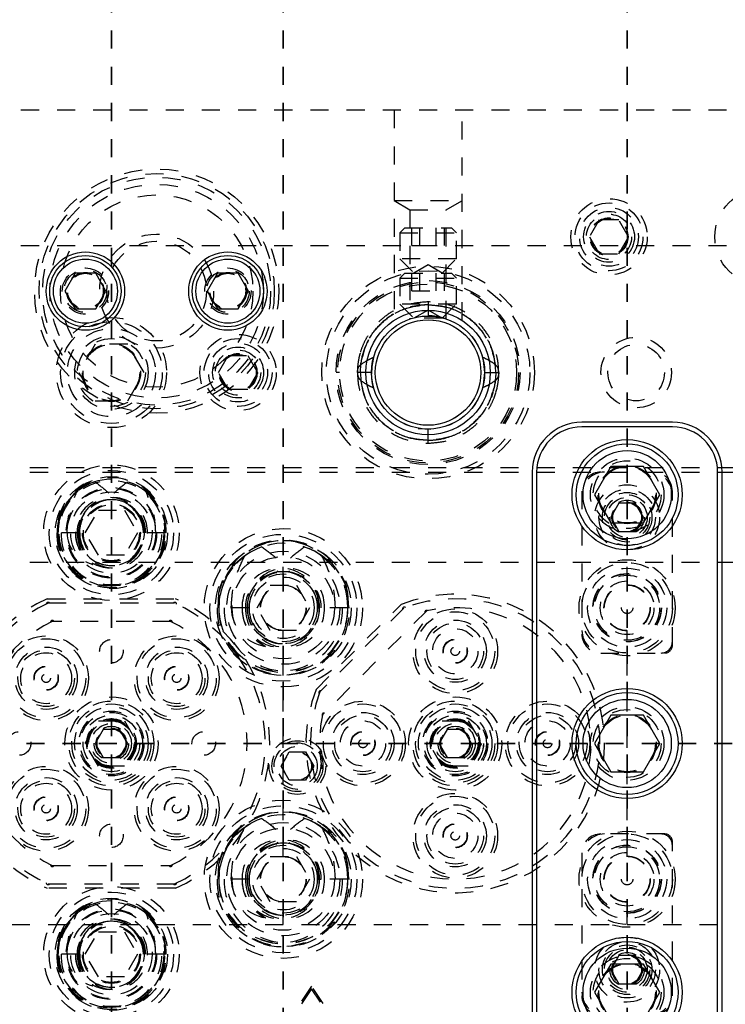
# Model space of a CAD drawing. Header units: inches. Extents: x 220 to 877, y 4 to 174.
# Tile 136 of 256: x 252.32 to 256.22, y 97.47 to 102.91. Entities that reach past the tile are written whole.
import ezdxf

# ---------------------------------------------------------------- set-up
doc = ezdxf.new("R2010")
doc.units = ezdxf.units.IN
doc.header["$LTSCALE"] = 0.5
doc.header["$MEASUREMENT"] = 0
doc.linetypes.add('HIDDEN', pattern=[0.225, 0.15, -0.075])
doc.linetypes.add('PHANTOM', pattern=[0.25, 0.125, -0.025, 0.025, -0.025, 0.025, -0.025])
doc.layers.add('SID-M-H', color=4, linetype='HIDDEN')
doc.layers.add('SID-M-S', color=105, linetype='Continuous')

msp = doc.modelspace()

# ---------------------------------------------------------------- linework, layer by layer
at = {"color": 7, "linetype": 'PHANTOM', "lineweight": 35}
for p, q in [((252.83178, 109.44857), (252.83178, 88.36857)), ((253.78178, 109.44857), (253.78178, 88.36857)), ((255.68178, 109.44857), (255.68178, 88.36857)), ((269.66234, 98.90857), (220.26322, 98.90857))]:
    msp.add_line(p, q, dxfattribs=at)
at = {"layer": 'SID-M-H'}
for p, q in [((257.83178, 102.40857), (243.58178, 102.40857)), ((254.39428, 102.40857), (254.39428, 101.24668)), ((254.76928, 101.24668), (254.76928, 102.40857)), ((254.39428, 101.90857), (254.76928, 101.90857)), ((254.39428, 101.90857), (254.48128, 101.85834)), ((254.68228, 101.85834), (254.76928, 101.90857)), ((254.48128, 101.85834), (254.68228, 101.85834)), ((254.48128, 101.85834), (254.48128, 101.25477)), ((254.68228, 101.25485), (254.68228, 101.85834)), ((254.45328, 101.75857), (254.42553, 101.73082)), ((254.45328, 101.75857), (254.71028, 101.75857)), ((254.4916, 101.66015), (254.4916, 101.75857)), ((254.53669, 101.66015), (254.53669, 101.75857)), ((254.62687, 101.66015), (254.62687, 101.75857)), ((254.67197, 101.66015), (254.67197, 101.75857)), ((254.73803, 101.73082), (254.71028, 101.75857)), ((255.52766, 101.80232), (255.47353, 101.70857)), ((255.63591, 101.80232), (255.52766, 101.80232)), ((255.69004, 101.70857), (255.63591, 101.80232)), ((254.42553, 101.73082), (254.73803, 101.73082)), ((254.42553, 101.73082), (254.42553, 101.58682)), ((254.73803, 101.58682), (254.73803, 101.73082)), ((255.47353, 101.70857), (255.52766, 101.61482)), ((255.63591, 101.61482), (255.69004, 101.70857)), ((257.83178, 101.65857), (243.58178, 101.65857)), ((254.4916, 101.66015), (254.67197, 101.66015)), ((255.52766, 101.61482), (255.63591, 101.61482)), ((254.73803, 101.58682), (254.42553, 101.58682)), ((254.42553, 101.58682), (254.50378, 101.50857)), ((254.58178, 101.55361), (254.50378, 101.50857)), ((254.65978, 101.50857), (254.58178, 101.55361)), ((254.65978, 101.50857), (254.73803, 101.58682)), ((254.45328, 101.50857), (254.42553, 101.48082)), ((254.45328, 101.50857), (254.71028, 101.50857)), ((254.4916, 101.41015), (254.4916, 101.50857)), ((254.53669, 101.41015), (254.53669, 101.50857)), ((254.62687, 101.41015), (254.62687, 101.50857)), ((254.67197, 101.41015), (254.67197, 101.50857)), ((254.73803, 101.48082), (254.71028, 101.50857)), ((254.42553, 101.48082), (254.73803, 101.48082)), ((254.42553, 101.48082), (254.42553, 101.33682)), ((254.73803, 101.33682), (254.73803, 101.48082)), ((254.4916, 101.41015), (254.67197, 101.41015)), ((254.73803, 101.33682), (254.42553, 101.33682)), ((254.42553, 101.33682), (254.50378, 101.25857)), ((254.58178, 101.34922), (254.58178, 101.27122)), ((254.65978, 101.25857), (254.73803, 101.33682)), ((254.58178, 101.30361), (254.50378, 101.25857)), ((254.65978, 101.25857), (254.58178, 101.30361)), ((254.65978, 101.25857), (254.50378, 101.25857)), ((252.74172, 101.11457), (252.65165, 100.95857)), ((252.92185, 101.11457), (252.74172, 101.11457)), ((253.01192, 100.95857), (252.92185, 101.11457)), ((254.33143, 101.14586), (254.33143, 101.14586)), ((253.42353, 100.95857), (253.47766, 101.05232)), ((253.47766, 101.05232), (253.58591, 101.05232)), ((253.58591, 101.05232), (253.64004, 100.95857)), ((254.28252, 101.05197), (254.27012, 100.99247)), ((254.88795, 101.02597), (254.87839, 101.0601)), ((254.27012, 100.99247), (254.26839, 100.95023)), ((254.89528, 100.95857), (254.88795, 101.02597)), ((252.65165, 100.95857), (252.74172, 100.80257)), ((252.92185, 100.80257), (253.01192, 100.95857)), ((253.47766, 100.86482), (253.42353, 100.95857)), ((253.64004, 100.95857), (253.58591, 100.86482)), ((254.09258, 100.95857), (254.07358, 100.95857)), ((254.26924, 100.95857), (254.20682, 100.95857)), ((254.88795, 100.89118), (254.89528, 100.95857)), ((254.89433, 100.95858), (254.95674, 100.95858)), ((255.08998, 100.95857), (255.08998, 100.95857)), ((255.14428, 100.95857), (255.14428, 100.95857)), ((254.87977, 100.86117), (254.88795, 100.89118)), ((253.58591, 100.86482), (253.47766, 100.86482)), ((252.74172, 100.80257), (252.92185, 100.80257)), ((254.52739, 100.64983), (254.53106, 100.6492)), ((254.53106, 100.6492), (254.59637, 100.64541)), ((254.58178, 100.56792), (254.58178, 100.64592)), ((243.58178, 100.43357), (257.83178, 100.43357)), ((243.58178, 100.40857), (257.83178, 100.40857)), ((253.03089, 100.29167), (253.014, 100.30597)), ((255.43178, 100.30357), (255.43178, 99.51357)), ((255.93178, 99.45107), (255.93178, 100.30357)), ((255.63668, 100.2367), (255.59157, 100.15857)), ((255.72689, 100.2367), (255.63668, 100.2367)), ((255.77199, 100.15857), (255.72689, 100.2367)), ((252.68745, 100.07357), (252.75961, 100.19857)), ((252.75961, 100.19857), (252.90395, 100.19857)), ((252.90395, 100.19857), (252.97612, 100.07357)), ((252.98495, 100.17228), (252.99066, 100.15004)), ((255.59157, 100.15857), (255.63668, 100.08045)), ((255.72689, 100.08045), (255.77199, 100.15857)), ((252.65651, 100.07357), (252.52953, 100.07357)), ((252.75961, 99.94857), (252.68745, 100.07357)), ((252.97612, 100.07357), (252.90395, 99.94857)), ((253.13404, 100.07357), (253.00705, 100.07357)), ((255.63668, 100.08045), (255.72689, 100.08045)), ((258.88178, 99.90857), (244.28178, 99.90857)), ((252.90395, 99.94857), (252.75961, 99.94857)), ((253.78178, 99.78457), (253.78178, 99.90857)), ((254.02361, 99.92018), (253.98053, 99.95423)), ((254.03983, 99.90418), (254.02361, 99.92018)), ((255.68178, 99.78457), (255.68178, 99.90857)), ((253.42446, 99.73992), (253.41983, 99.65857)), ((253.63745, 99.65857), (253.70961, 99.78357)), ((253.70961, 99.78357), (253.85395, 99.78357)), ((253.85395, 99.78357), (253.92612, 99.65857)), ((254.14374, 99.65857), (254.13911, 99.73992)), ((252.47735, 99.70857), (253.18622, 99.70857)), ((253.18089, 99.68357), (252.48268, 99.68357)), ((253.59281, 99.65857), (253.41576, 99.65857)), ((253.70961, 99.53357), (253.63745, 99.65857)), ((253.92612, 99.65857), (253.85395, 99.53357)), ((253.96276, 99.20728), (254.43308, 99.6776)), ((253.97076, 99.65857), (253.98053, 99.65857)), ((254.13803, 99.65857), (253.98053, 99.65857)), ((254.447, 99.65617), (253.98419, 99.19335)), ((254.57406, 99.6418), (253.99856, 99.0663)), ((254.14781, 99.65857), (254.13803, 99.65857)), ((253.1587, 99.58357), (252.50487, 99.58357)), ((253.85395, 99.53357), (253.70961, 99.53357)), ((253.78178, 98.28457), (253.78178, 99.53257)), ((255.68178, 98.28457), (255.68178, 99.53257)), ((255.53678, 99.40857), (255.88928, 99.40857)), ((252.68745, 98.90857), (252.75961, 99.03357)), ((252.75961, 99.03357), (252.90395, 99.03357)), ((252.90395, 99.03357), (252.97612, 98.90857)), ((254.58745, 98.90857), (254.65961, 99.03357)), ((254.65961, 99.03357), (254.80395, 99.03357)), ((254.80395, 99.03357), (254.87612, 98.90857)), ((252.78668, 98.9867), (252.74157, 98.90857)), ((252.87689, 98.9867), (252.78668, 98.9867)), ((252.92199, 98.90857), (252.87689, 98.9867)), ((254.68668, 98.9867), (254.64157, 98.90857)), ((254.77689, 98.9867), (254.68668, 98.9867)), ((254.82199, 98.90857), (254.77689, 98.9867)), ((252.75961, 98.78357), (252.68745, 98.90857)), ((252.74157, 98.90857), (252.78668, 98.83045)), ((252.87689, 98.83045), (252.92199, 98.90857)), ((252.97612, 98.90857), (252.90395, 98.78357)), ((254.65961, 98.78357), (254.58745, 98.90857)), ((254.64157, 98.90857), (254.68668, 98.83045)), ((254.77689, 98.83045), (254.82199, 98.90857)), ((254.87612, 98.90857), (254.80395, 98.78357)), ((252.78668, 98.83045), (252.87689, 98.83045)), ((253.7696, 98.78357), (253.81469, 98.86167)), ((253.81469, 98.86167), (253.90487, 98.86167)), ((253.90487, 98.86167), (253.94997, 98.78357)), ((254.68668, 98.83045), (254.77689, 98.83045)), ((252.90395, 98.78357), (252.75961, 98.78357)), ((253.81469, 98.70547), (253.7696, 98.78357)), ((253.94997, 98.78357), (253.90487, 98.70547)), ((254.80395, 98.78357), (254.65961, 98.78357)), ((253.90487, 98.70547), (253.81469, 98.70547)), ((254.02361, 98.42018), (253.98053, 98.45423)), ((254.03983, 98.40418), (254.02361, 98.42018)), ((255.88928, 98.40857), (255.53678, 98.40857)), ((255.93178, 97.51357), (255.93178, 98.36607)), ((253.63745, 98.15857), (253.70961, 98.28357)), ((253.70961, 98.28357), (253.85395, 98.28357)), ((253.85395, 98.28357), (253.92612, 98.15857)), ((255.43178, 98.30357), (255.43178, 97.51357)), ((252.50487, 98.23357), (253.1587, 98.23357)), ((253.42446, 98.23992), (253.41983, 98.15857)), ((254.14374, 98.15857), (254.13911, 98.23992)), ((253.18622, 98.10857), (252.47735, 98.10857)), ((252.48268, 98.13357), (253.18089, 98.13357)), ((253.59281, 98.15857), (253.41576, 98.15857)), ((253.70961, 98.03357), (253.63745, 98.15857)), ((253.92612, 98.15857), (253.85395, 98.03357)), ((253.97076, 98.15857), (253.99167, 98.15857)), ((254.13803, 98.15857), (253.99167, 98.15857)), ((254.14781, 98.15857), (254.13803, 98.15857)), ((253.85395, 98.03357), (253.70961, 98.03357)), ((253.78178, 97.90857), (253.78178, 98.03257)), ((255.68178, 97.90857), (255.68178, 98.03257)), ((253.03089, 97.96167), (253.014, 97.97597)), ((244.28178, 97.90857), (258.88178, 97.90857)), ((252.68745, 97.74357), (252.75961, 97.86857)), ((252.75961, 97.86857), (252.90395, 97.86857)), ((252.90395, 97.86857), (252.97612, 97.74357)), ((252.98495, 97.84228), (252.99066, 97.82004)), ((252.65651, 97.74357), (252.52953, 97.74357)), ((252.75961, 97.61857), (252.68745, 97.74357)), ((252.97612, 97.74357), (252.90395, 97.61857)), ((253.13404, 97.74357), (253.00705, 97.74357)), ((255.63668, 97.7367), (255.59157, 97.65857)), ((255.72689, 97.7367), (255.63668, 97.7367)), ((255.77199, 97.65857), (255.72689, 97.7367)), ((252.90395, 97.61857), (252.75961, 97.61857)), ((255.59157, 97.65857), (255.63668, 97.58045)), ((255.72689, 97.58045), (255.77199, 97.65857)), ((253.93778, 97.56696), (253.76284, 97.30454)), ((254.11273, 97.30454), (253.93778, 97.56696)), ((255.63668, 97.58045), (255.72689, 97.58045)), ((253.93778, 97.55254), (253.77778, 97.31254)), ((254.09778, 97.31254), (253.93778, 97.55254))]:
    msp.add_line(p, q, dxfattribs=at)
for centre, radius in [((253.08178, 101.40857), 0.675), ((253.08178, 101.40857), 0.65), ((253.08178, 101.40857), 0.62992), ((253.08178, 101.40857), 0.59055), ((256.43178, 101.70857), 0.26565), ((253.08178, 101.40857), 0.5315), ((255.58178, 101.70857), 0.211), ((255.58178, 101.70857), 0.1875), ((255.58178, 101.70857), 0.1625), ((255.58178, 101.70857), 0.1405), ((255.58178, 101.70857), 0.125), ((255.58178, 101.70857), 0.10497), ((255.58178, 101.70857), 0.1047), ((255.58178, 101.70857), 0.10418), ((255.58178, 101.70857), 0.1005), ((253.08178, 101.40857), 0.31496), ((253.08178, 101.40857), 0.27559), ((252.68808, 101.40857), 0.12795), ((253.47548, 101.40857), 0.12795), ((254.58178, 100.95857), 0.5875), ((252.68808, 101.40857), 0.11811), ((252.68808, 101.40857), 0.10289), ((252.68808, 101.40857), 0.10262), ((252.68808, 101.40857), 0.1021), ((252.68808, 101.40857), 0.09843), ((253.47548, 101.40857), 0.11811), ((253.47548, 101.40857), 0.10289), ((253.47548, 101.40857), 0.10262), ((253.47548, 101.40857), 0.1021), ((253.47548, 101.40857), 0.09843), ((254.58178, 100.95857), 0.5625), ((254.58178, 100.95857), 0.5082), ((254.58178, 100.95857), 0.5), ((254.58178, 100.95857), 0.4892), ((252.83178, 100.95857), 0.3045), ((252.83178, 100.95857), 0.28125), ((254.58178, 100.95857), 0.29167), ((252.83178, 100.95857), 0.24375), ((252.83178, 100.95857), 0.203), ((253.53178, 100.95857), 0.211), ((252.83178, 100.95857), 0.1875), ((252.83178, 100.95857), 0.16072), ((252.83178, 100.95857), 0.16045), ((252.83178, 100.95857), 0.15993), ((252.83178, 100.95857), 0.15625), ((253.53178, 100.95857), 0.1875), ((253.53178, 100.95857), 0.1625), ((255.73178, 100.95857), 0.195), ((255.73178, 100.95857), 0.15625), ((253.53178, 100.95857), 0.1405), ((253.53178, 100.95857), 0.125), ((253.53178, 100.95857), 0.10497), ((253.53178, 100.95857), 0.1047), ((253.53178, 100.95857), 0.10418), ((253.53178, 100.95857), 0.1005), ((252.83178, 100.07357), 0.375), ((255.68178, 100.28357), 0.203), ((255.68178, 100.28357), 0.1875), ((252.83178, 100.07357), 0.34375), ((255.68178, 100.28357), 0.16072), ((255.68178, 100.28357), 0.16045), ((255.68178, 100.28357), 0.15993), ((255.68178, 100.28357), 0.15625), ((252.83178, 100.07357), 0.31), ((252.83178, 100.07357), 0.28906), ((252.83178, 100.07357), 0.25), ((252.83178, 100.07357), 0.245), ((252.83178, 100.07357), 0.225), ((255.68178, 100.15857), 0.1795), ((255.68178, 100.15857), 0.156), ((255.68178, 100.15857), 0.137), ((252.83178, 100.07357), 0.16), ((255.68178, 100.15857), 0.125), ((255.68178, 100.15857), 0.1105), ((255.68178, 100.15857), 0.095), ((255.68178, 100.15857), 0.08397), ((255.68178, 100.15857), 0.0837), ((255.68178, 100.15857), 0.08318), ((255.68178, 100.15857), 0.0795), ((252.83178, 100.07357), 0.155), ((253.78178, 99.65857), 0.4375), ((253.78178, 99.65857), 0.40625), ((253.78178, 99.65857), 0.375), ((253.78178, 99.65857), 0.3125), ((253.78178, 99.65857), 0.2825), ((255.68178, 99.65857), 0.26562), ((255.68178, 99.65857), 0.25), ((253.78178, 99.65857), 0.19875), ((255.68178, 99.65857), 0.21875), ((253.78178, 99.65857), 0.1875), ((253.78178, 99.65857), 0.17), ((255.68178, 99.65857), 0.18906), ((255.68178, 99.65857), 0.1875), ((255.68178, 99.65857), 0.17969), ((255.68178, 99.65857), 0.14844), ((253.78178, 99.65857), 0.126), ((253.78178, 99.65857), 0.125), ((255.68178, 99.65857), 0.128), ((255.68178, 99.65857), 0.127), ((255.68178, 99.65857), 0.126), ((255.68178, 99.65857), 0.0315), ((254.73178, 99.41857), 0.23413), ((254.73178, 99.41857), 0.2185), ((254.73178, 99.41857), 0.1719), ((254.73178, 99.41857), 0.15625), ((254.73178, 99.41857), 0.125), ((252.47116, 99.2692), 0.23412), ((252.47116, 99.2692), 0.2185), ((252.83178, 99.41857), 0.065), ((253.19241, 99.2692), 0.23413), ((253.19241, 99.2692), 0.2185), ((254.73178, 99.41857), 0.067), ((254.73178, 99.41857), 0.066), ((254.73178, 99.41857), 0.065), ((252.47116, 99.2692), 0.17188), ((252.47116, 99.2692), 0.15625), ((253.19241, 99.2692), 0.17188), ((253.19241, 99.2692), 0.15625), ((254.73178, 99.41857), 0.0235), ((252.47116, 99.2692), 0.14062), ((253.19241, 99.2692), 0.14062), ((252.47116, 99.2692), 0.067), ((252.47116, 99.2692), 0.066), ((252.47116, 99.2692), 0.065), ((253.19241, 99.2692), 0.067), ((253.19241, 99.2692), 0.066), ((253.19241, 99.2692), 0.065), ((252.47116, 99.2692), 0.0235), ((253.19241, 99.2692), 0.0235), ((252.83178, 98.90857), 0.2575), ((252.83178, 98.90857), 0.23438), ((254.22178, 98.90857), 0.23413), ((254.73178, 98.90857), 0.2575), ((254.73178, 98.90857), 0.23438), ((255.24178, 98.90857), 0.23413), ((252.83178, 98.90857), 0.21875), ((252.83178, 98.90857), 0.20313), ((252.83178, 98.90857), 0.1795), ((254.22178, 98.90857), 0.2185), ((254.73178, 98.90857), 0.21875), ((254.73178, 98.90857), 0.20312), ((254.73178, 98.90857), 0.1795), ((255.24178, 98.90857), 0.2185), ((255.68178, 98.90857), 0.203), ((255.68178, 98.90857), 0.1875), ((252.83178, 98.90857), 0.172), ((252.83178, 98.90857), 0.15625), ((252.83178, 98.90857), 0.156), ((252.83178, 98.90857), 0.137), ((252.83178, 98.90857), 0.13297), ((252.83178, 98.90857), 0.1327), ((252.83178, 98.90857), 0.13218), ((252.83178, 98.90857), 0.1285), ((252.83178, 98.90857), 0.125), ((254.22178, 98.90857), 0.1719), ((254.22178, 98.90857), 0.15625), ((254.22178, 98.90857), 0.125), ((254.73178, 98.90857), 0.172), ((254.73178, 98.90857), 0.15625), ((254.73178, 98.90857), 0.156), ((254.73178, 98.90857), 0.137), ((254.73178, 98.90857), 0.13297), ((254.73178, 98.90857), 0.1327), ((254.73178, 98.90857), 0.13218), ((254.73178, 98.90857), 0.1285), ((254.73178, 98.90857), 0.125), ((255.24178, 98.90857), 0.1719), ((255.24178, 98.90857), 0.15625), ((255.24178, 98.90857), 0.125), ((255.68178, 98.90857), 0.16072), ((255.68178, 98.90857), 0.16045), ((255.68178, 98.90857), 0.15993), ((255.68178, 98.90857), 0.15625), ((252.83178, 98.90857), 0.1105), ((252.83178, 98.90857), 0.095), ((252.83178, 98.90857), 0.08397), ((252.83178, 98.90857), 0.0837), ((252.83178, 98.90857), 0.08318), ((252.83178, 98.90857), 0.0795), ((254.73178, 98.90857), 0.1105), ((254.73178, 98.90857), 0.095), ((254.73178, 98.90857), 0.08397), ((254.73178, 98.90857), 0.0837), ((254.73178, 98.90857), 0.08318), ((254.73178, 98.90857), 0.0795), ((252.32178, 98.90857), 0.065), ((253.34178, 98.90857), 0.065), ((253.85978, 98.78357), 0.15625), ((253.85978, 98.78357), 0.14062), ((254.22178, 98.90857), 0.067), ((254.22178, 98.90857), 0.066), ((254.22178, 98.90857), 0.065), ((254.22178, 98.90857), 0.0235), ((255.24178, 98.90857), 0.067), ((255.24178, 98.90857), 0.066), ((255.24178, 98.90857), 0.065), ((255.24178, 98.90857), 0.0235), ((253.85978, 98.78357), 0.1285), ((253.85978, 98.78357), 0.10938), ((253.85978, 98.78357), 0.0785), ((253.85978, 98.78357), 0.078), ((252.47116, 98.54795), 0.23412), ((252.47116, 98.54795), 0.2185), ((253.19241, 98.54795), 0.23413), ((253.19241, 98.54795), 0.2185), ((252.47116, 98.54795), 0.17188), ((253.19241, 98.54795), 0.17188), ((252.47116, 98.54795), 0.15625), ((252.47116, 98.54795), 0.14062), ((253.19241, 98.54795), 0.15625), ((253.19241, 98.54795), 0.14062), ((252.47116, 98.54795), 0.067), ((252.47116, 98.54795), 0.066), ((252.47116, 98.54795), 0.065), ((253.19241, 98.54795), 0.067), ((253.19241, 98.54795), 0.066), ((253.19241, 98.54795), 0.065), ((254.73178, 98.39857), 0.23413), ((254.73178, 98.39857), 0.2185), ((252.47116, 98.54795), 0.0235), ((253.19241, 98.54795), 0.0235), ((253.78178, 98.15857), 0.4375), ((253.78178, 98.15857), 0.40625), ((254.73178, 98.39857), 0.1719), ((254.73178, 98.39857), 0.15625), ((253.78178, 98.15857), 0.375), ((254.73178, 98.39857), 0.125), ((252.83178, 98.39857), 0.065), ((253.78178, 98.15857), 0.3125), ((253.78178, 98.15857), 0.2825), ((254.73178, 98.39857), 0.067), ((254.73178, 98.39857), 0.066), ((254.73178, 98.39857), 0.065), ((254.73178, 98.39857), 0.0235), ((255.68178, 98.15857), 0.26562), ((255.68178, 98.15857), 0.25), ((253.78178, 98.15857), 0.19875), ((253.78178, 98.15857), 0.1875), ((253.78178, 98.15857), 0.17), ((255.68178, 98.15857), 0.21875), ((255.68178, 98.15857), 0.18906), ((255.68178, 98.15857), 0.1875), ((255.68178, 98.15857), 0.17969), ((253.78178, 98.15857), 0.126), ((253.78178, 98.15857), 0.125), ((255.68178, 98.15857), 0.14844), ((255.68178, 98.15857), 0.128), ((255.68178, 98.15857), 0.127), ((255.68178, 98.15857), 0.126), ((255.68178, 98.15857), 0.0315), ((252.83178, 97.74357), 0.375), ((252.83178, 97.74357), 0.34375), ((252.83178, 97.74357), 0.31), ((252.83178, 97.74357), 0.28906), ((252.83178, 97.74357), 0.25), ((252.83178, 97.74357), 0.245), ((252.83178, 97.74357), 0.225), ((252.83178, 97.74357), 0.16), ((252.83178, 97.74357), 0.155), ((255.68178, 97.65857), 0.1795), ((255.68178, 97.65857), 0.156), ((255.68178, 97.65857), 0.137), ((255.68178, 97.65857), 0.125), ((255.68178, 97.53357), 0.203), ((255.68178, 97.65857), 0.1105), ((255.68178, 97.65857), 0.095), ((255.68178, 97.65857), 0.08397), ((255.68178, 97.65857), 0.0837), ((255.68178, 97.65857), 0.08318), ((255.68178, 97.65857), 0.0795), ((255.68178, 97.53357), 0.1875), ((255.68178, 97.53357), 0.16072), ((255.68178, 97.53357), 0.16045), ((255.68178, 97.53357), 0.15993), ((255.68178, 97.53357), 0.15625)]:
    msp.add_circle(centre, radius, dxfattribs=at)
for centre, radius, start, end in [((254.58178, 100.95857), 0.3135, 71.37, 90.58679), ((255.55678, 100.28357), 0.125, 90, 180), ((255.53678, 100.30357), 0.105, 90, 180), ((255.80678, 100.28357), 0.125, 360, 90), ((255.82678, 100.30357), 0.105, 0, 90), ((252.82742, 100.08013), 0.29796, 32.96782, 181.2606), ((252.83526, 100.07855), 0.29882, 359.04661, 180.95339), ((252.83178, 100.07357), 0.29531, 51.90071, 0), ((252.82904, 100.07557), 0.29257, 107.48638, 180.39147), ((252.83861, 100.08168), 0.28553, 46.15103, 72.92672), ((252.8234, 100.0768), 0.19063, 359.02997, 180.97003), ((252.84017, 100.0768), 0.19063, 359.02997, 180.97003), ((252.82969, 100.07595), 0.18013, 82.17111, 180.75512), ((252.83178, 100.07357), 0.18221, 32.80047, 31.56838), ((252.83672, 100.07725), 0.17926, 98.7849, 156.04284), ((252.83388, 100.07595), 0.18013, 359.24488, 97.82889), ((252.82685, 100.07725), 0.17926, 23.95716, 81.2151), ((252.82831, 100.0686), 0.29882, 179.04661, 0.95339), ((252.83526, 100.0686), 0.29882, 179.04661, 0.95339), ((252.8234, 100.0688), 0.28696, 179.04661, 0.95339), ((252.84017, 100.0688), 0.28696, 179.04661, 0.95339), ((252.8234, 100.07035), 0.19063, 179.02997, 0.97003), ((252.83873, 100.07278), 0.20593, 179.77925, 237.8416), ((252.82831, 100.07055), 0.17877, 179.02997, 0.97003), ((252.84017, 100.07035), 0.19063, 179.02997, 0.97003), ((252.83526, 100.07055), 0.17877, 179.02997, 0.97003), ((253.77775, 99.66852), 0.36043, 358.4181, 168.57537), ((253.78582, 99.66852), 0.36043, 11.42463, 181.5819), ((253.78178, 99.65857), 0.35625, 56.08967, 14.72257), ((253.77716, 99.66184), 0.35164, 108.87727, 180.53304), ((253.79388, 99.67291), 0.33878, 51.38503, 71.71349), ((253.76725, 99.664), 0.21335, 358.54323, 181.45677), ((253.79632, 99.664), 0.21335, 358.54323, 181.45677), ((253.77851, 99.66257), 0.19551, 77.47985, 181.17228), ((253.79163, 99.66072), 0.19883, 104.25371, 180.61984), ((253.78506, 99.66257), 0.19551, 358.82772, 102.52015), ((253.77193, 99.66072), 0.19883, 359.38016, 75.74629), ((252.83178, 98.90857), 0.875, 113.89551, 246.10449), ((252.48178, 99.67857), 0.01, 30, 180), ((253.18178, 99.67857), 0.01, 0, 150), ((252.83178, 98.90857), 0.875, 293.89551, 66.10449), ((254.73178, 98.90857), 0.825, 158.77275, 111.22725), ((254.73178, 98.90857), 0.8, 159.14685, 110.85315), ((252.83178, 98.90857), 0.85, 114.24963, 245.75037), ((252.83178, 98.90857), 0.85, 294.24963, 65.75037), ((253.7769, 99.64939), 0.36125, 178.54323, 1.45677), ((253.78667, 99.64939), 0.36125, 178.54323, 1.45677), ((253.76725, 99.6502), 0.34182, 178.59677, 1.40323), ((253.79632, 99.6502), 0.34182, 178.59677, 1.40323), ((253.76725, 99.65315), 0.21335, 178.54323, 1.45677), ((253.79365, 99.65697), 0.23968, 179.61661, 242.34623), ((253.79632, 99.65315), 0.21335, 178.54323, 1.45677), ((253.7769, 99.6539), 0.19392, 178.62044, 1.37956), ((253.78667, 99.6539), 0.19392, 178.62044, 1.37956), ((254.73178, 98.90857), 0.75, 167.85988, 102.14012), ((254.45036, 99.65245), 0.01, 48.22755, 195), ((254.57352, 99.63419), 0.01, 59.1172, 195), ((252.83178, 98.90857), 0.75, 115.84193, 244.15807), ((252.50487, 99.57857), 0.01, 30, 179.62891), ((253.1587, 99.57857), 0.01, 0.37109, 150), ((252.83178, 98.90857), 0.75, 295.84193, 64.15807), ((255.55678, 99.53357), 0.125, 180, 270), ((255.53678, 99.51357), 0.105, 180, 270), ((255.86928, 99.47107), 0.0625, 270, 0), ((255.88928, 99.45107), 0.0425, 270, 0), ((253.98791, 99.19), 0.01, 75, 221.77245), ((254.00617, 99.06684), 0.01, 75, 210.8828), ((253.77775, 98.16852), 0.36043, 358.4181, 168.57537), ((253.78582, 98.16852), 0.36043, 11.42463, 181.5819), ((253.77716, 98.16184), 0.35164, 108.87727, 180.53304), ((253.78178, 98.15857), 0.35625, 56.08967, 14.72257), ((253.79388, 98.17291), 0.33878, 51.38503, 71.71349), ((255.55678, 98.28357), 0.125, 90, 180), ((255.53678, 98.30357), 0.105, 90, 180), ((255.86928, 98.34607), 0.0625, 0, 90), ((255.88928, 98.36607), 0.0425, 0, 90), ((253.76725, 98.164), 0.21335, 358.54323, 181.45677), ((253.79632, 98.164), 0.21335, 358.54323, 181.45677), ((253.77851, 98.16257), 0.19551, 77.47985, 181.17228), ((253.79163, 98.16072), 0.19883, 104.25371, 180.61984), ((253.78506, 98.16257), 0.19551, 358.82772, 102.52015), ((253.77193, 98.16072), 0.19883, 359.38016, 75.74629), ((252.50487, 98.23857), 0.01, 180.37109, 330), ((253.1587, 98.23857), 0.01, 210, 359.62891), ((252.48178, 98.13857), 0.01, 180, 330), ((253.18178, 98.13857), 0.01, 210, 360), ((253.7769, 98.14939), 0.36125, 178.54323, 1.45677), ((253.78667, 98.14939), 0.36125, 178.54323, 1.45677), ((253.76725, 98.1502), 0.34182, 178.59677, 1.40323), ((253.79632, 98.1502), 0.34182, 178.59677, 1.40323), ((253.76725, 98.15315), 0.21335, 178.54323, 1.45677), ((253.79365, 98.15697), 0.23968, 179.61661, 242.34623), ((253.79632, 98.15315), 0.21335, 178.54323, 1.45677), ((253.7769, 98.1539), 0.19392, 178.62044, 1.37956), ((253.78667, 98.1539), 0.19392, 178.62044, 1.37956), ((252.82742, 97.75013), 0.29796, 32.96782, 181.2606), ((252.83526, 97.74855), 0.29882, 359.04661, 180.95339), ((252.83178, 97.74357), 0.29531, 51.90071, 0), ((252.82904, 97.74557), 0.29257, 107.48638, 180.39147), ((252.83861, 97.75168), 0.28553, 46.15103, 72.92672), ((252.8234, 97.7468), 0.19063, 359.02997, 180.97003), ((252.84017, 97.7468), 0.19063, 359.02997, 180.97003), ((252.82969, 97.74595), 0.18013, 82.17111, 180.75512), ((252.83178, 97.74357), 0.18221, 32.80047, 31.56838), ((252.83672, 97.74725), 0.17926, 98.7849, 156.04284), ((252.83388, 97.74595), 0.18013, 359.24488, 97.82889), ((252.82685, 97.74725), 0.17926, 23.95716, 81.2151), ((252.82831, 97.7386), 0.29882, 179.04661, 0.95339), ((252.83526, 97.7386), 0.29882, 179.04661, 0.95339), ((252.8234, 97.7388), 0.28696, 179.04661, 0.95339), ((252.84017, 97.7388), 0.28696, 179.04661, 0.95339), ((252.8234, 97.74035), 0.19063, 179.02997, 0.97003), ((252.83873, 97.74278), 0.20593, 179.77925, 237.8416), ((252.82831, 97.74055), 0.17877, 179.02997, 0.97003), ((252.84017, 97.74035), 0.19063, 179.02997, 0.97003), ((252.83526, 97.74055), 0.17877, 179.02997, 0.97003), ((255.55678, 97.53357), 0.125, 180, 270), ((255.53678, 97.51357), 0.105, 180, 270), ((255.80678, 97.53357), 0.125, 270, 0), ((255.82678, 97.51357), 0.105, 270, 0)]:
    msp.add_arc(centre, radius, start, end, dxfattribs=at)
for centre, major_axis, ratio, start_param, end_param in [((252.82909, 100.07357), (-0.298, 0), 0.9770185, 5.3589201, 6.2831853), ((252.83448, 100.07357), (0.298, 0), 0.9770185, 0, 0.9242652), ((252.82798, 100.07357), (-0.18602, 0), 0.9770185, 4.8127458, 6.2831853), ((252.83559, 100.07357), (0.18602, 0), 0.9770185, 0, 1.4704395), ((252.83448, 100.07357), (-0.17952, 0), 0.9770185, 5.8321061, 6.2831853), ((252.82909, 100.07357), (0.17952, 0), 0.9770185, 0, 0.4510792), ((252.78117, 100.07357), (-0.19435, 0), 0.9353071, 0, 1.2996527), ((252.87406, 100.07357), (0.23209, 0), 0.9661431, 3.1415927, 4.0379113), ((253.77629, 99.65857), (-0.36175, 0), 0.966834, 5.275983, 6.0484615), ((253.78728, 99.65857), (0.36175, 0), 0.966834, 0.2347238, 1.0072023), ((253.77621, 99.65857), (-0.20432, 0), 0.966834, 4.8772739, 6.2831853), ((253.78735, 99.65857), (0.20432, 0), 0.966834, 0, 1.4059114), ((253.72798, 99.65857), (-0.23405, 0), 0.9318009, 0, 1.3747819), ((253.86092, 99.65857), (0.28903, 0), 0.9410518, 3.1415927, 4.0466314), ((253.77629, 98.15857), (-0.36175, 0), 0.966834, 5.275983, 6.0484615), ((253.78728, 98.15857), (0.36175, 0), 0.966834, 0.2347238, 1.0072023), ((253.77621, 98.15857), (-0.20432, 0), 0.966834, 4.8772739, 6.2831853), ((253.78735, 98.15857), (0.20432, 0), 0.966834, 0, 1.4059114), ((253.72798, 98.15857), (-0.23405, 0), 0.9318009, 0, 1.3747819), ((253.86092, 98.15857), (0.28903, 0), 0.9410518, 3.1415927, 4.0466314), ((252.82909, 97.74357), (-0.298, 0), 0.9770185, 5.3589201, 6.2831853), ((252.83448, 97.74357), (0.298, 0), 0.9770185, 0, 0.9242652), ((252.82798, 97.74357), (-0.18602, 0), 0.9770185, 4.8127458, 6.2831853), ((252.83559, 97.74357), (0.18602, 0), 0.9770185, 0, 1.4704395), ((252.83448, 97.74357), (-0.17952, 0), 0.9770185, 5.8321061, 6.2831853), ((252.82909, 97.74357), (0.17952, 0), 0.9770185, 0, 0.4510792), ((252.78117, 97.74357), (-0.19435, 0), 0.9353071, 0, 1.2996527), ((252.87406, 97.74357), (0.23209, 0), 0.9661431, 3.1415927, 4.0379113)]:
    msp.add_ellipse(centre, major_axis=major_axis, ratio=ratio, start_param=start_param, end_param=end_param, dxfattribs=at)
for points, knots in [([(254.58178, 101.34922), (254.54817, 101.34665), (254.48401, 101.34175), (254.39815, 101.30677), (254.32971, 101.2604), (254.27851, 101.20765), (254.2423, 101.15472), (254.21861, 101.1053), (254.20382, 101.06043), (254.19494, 101.01568), (254.19049, 100.98193), (254.1917, 100.96195), (254.19189, 100.95869)], [0, 0, 0, 0, 0.1642843, 0.3135734, 0.4477904, 0.5670794, 0.671348, 0.760539, 0.8346981, 0.9020185, 0.9840237, 1, 1, 1, 1]), ([(254.58178, 101.33366), (254.54515, 101.33047), (254.47189, 101.32408), (254.37105, 101.27518), (254.28438, 101.1967), (254.2197, 101.08818), (254.21112, 101.00178), (254.20682, 100.95857)], [0, 0, 0, 0, 0.1867859, 0.3735113, 0.5602438, 0.7800974, 1, 1, 1, 1]), ([(254.20682, 100.95858), (254.20991, 100.99521), (254.21609, 101.06848), (254.26544, 101.1691), (254.3434, 101.25623), (254.45222, 101.32061), (254.53859, 101.32931), (254.58178, 101.33366)], [0, 0, 0, 0, 0.1866588, 0.3734284, 0.5601675, 0.7800825, 1, 1, 1, 1]), ([(254.2093, 101.00222), (254.21594, 101.03557), (254.22922, 101.10229), (254.28211, 101.19121), (254.35923, 101.2671), (254.46183, 101.32248), (254.5418, 101.32994), (254.58178, 101.33366)], [0, 0, 0, 0, 0.1866411, 0.3734192, 0.5601372, 0.7800682, 1, 1, 1, 1]), ([(254.58178, 101.33366), (254.54787, 101.33092), (254.48004, 101.32543), (254.38547, 101.28343), (254.30146, 101.21531), (254.23426, 101.1201), (254.21768, 101.04151), (254.2094, 101.00222)], [0, 0, 0, 0, 0.1867762, 0.3735154, 0.5602057, 0.7801315, 1, 1, 1, 1]), ([(254.97166, 100.95884), (254.97126, 100.97544), (254.97032, 101.01526), (254.95526, 101.08024), (254.92386, 101.15341), (254.87131, 101.22617), (254.79584, 101.29062), (254.69669, 101.33894), (254.62116, 101.3457), (254.58178, 101.34922)], [0, 0, 0, 0, 0.0812569, 0.1949579, 0.3243989, 0.4696984, 0.6307018, 0.8074564, 1, 1, 1, 1]), ([(254.95674, 100.95858), (254.95365, 100.99521), (254.94747, 101.06848), (254.89812, 101.1691), (254.82017, 101.25623), (254.71135, 101.32061), (254.62497, 101.32931), (254.58178, 101.33366)], [0, 0, 0, 0, 0.1866588, 0.3734284, 0.5601675, 0.7800825, 1, 1, 1, 1]), ([(254.95426, 101.00222), (254.94763, 101.03557), (254.93435, 101.10229), (254.88145, 101.19121), (254.80434, 101.2671), (254.70174, 101.32248), (254.62177, 101.32994), (254.58178, 101.33366)], [0, 0, 0, 0, 0.1866411, 0.3734192, 0.5601372, 0.7800682, 1, 1, 1, 1]), ([(254.58178, 101.33366), (254.6157, 101.33092), (254.68352, 101.32543), (254.7781, 101.28343), (254.8621, 101.21531), (254.92931, 101.1201), (254.94588, 101.04151), (254.95417, 101.00222)], [0, 0, 0, 0, 0.1867762, 0.3735154, 0.5602057, 0.7801315, 1, 1, 1, 1]), ([(254.58178, 101.33366), (254.61842, 101.33047), (254.69168, 101.32408), (254.79252, 101.27518), (254.87918, 101.1967), (254.94386, 101.08818), (254.95245, 101.00178), (254.95674, 100.95857)], [0, 0, 0, 0, 0.1867859, 0.3735113, 0.5602438, 0.7800974, 1, 1, 1, 1]), ([(254.20672, 101.06619), (254.20589, 101.06374), (254.20062, 101.04827), (254.19515, 101.01557), (254.19042, 100.98193), (254.19168, 100.96196), (254.19189, 100.95869)], [0, 0, 0, 0, 0.0713569, 0.449441, 0.910068, 1, 1, 1, 1]), ([(254.19113, 100.95857), (254.19188, 100.96792), (254.19321, 100.98458), (254.20435, 100.99685), (254.20924, 101.00223)], [0, 0, 0, 0, 0.5612126, 1, 1, 1, 1]), ([(254.20924, 101.00223), (254.22192, 101.01099), (254.24455, 101.02663), (254.26964, 101.03785), (254.28069, 101.04278)], [0, 0, 0, 0, 0.559993, 1, 1, 1, 1]), ([(254.95432, 101.00223), (254.94165, 101.01099), (254.91902, 101.02663), (254.89392, 101.03785), (254.88288, 101.04278)], [0, 0, 0, 0, 0.559993, 1, 1, 1, 1]), ([(254.97243, 100.95857), (254.97169, 100.96792), (254.97036, 100.98458), (254.95922, 100.99685), (254.95432, 101.00223)], [0, 0, 0, 0, 0.5612126, 1, 1, 1, 1]), ([(254.19113, 100.95857), (254.19188, 100.94922), (254.19321, 100.93256), (254.20435, 100.9203), (254.20924, 100.91492)], [0, 0, 0, 0, 0.5612126, 1, 1, 1, 1]), ([(254.20682, 100.95858), (254.20435, 100.95858), (254.1994, 100.95858), (254.19309, 100.95858), (254.19196, 100.95858), (254.19127, 100.95858)], [0, 0, 0, 0, 0.2808789, 0.5625042, 1, 1, 1, 1]), ([(254.19191, 100.95831), (254.1923, 100.94171), (254.19324, 100.90189), (254.20831, 100.83691), (254.23971, 100.76373), (254.29226, 100.69098), (254.36773, 100.62653), (254.46687, 100.57821), (254.5424, 100.57145), (254.58178, 100.56792)], [0, 0, 0, 0, 0.0812569, 0.1949579, 0.3243989, 0.4696984, 0.6307018, 0.8074564, 1, 1, 1, 1]), ([(254.58178, 100.58348), (254.54515, 100.58668), (254.47189, 100.59307), (254.37105, 100.64197), (254.28438, 100.72044), (254.2197, 100.82896), (254.21112, 100.91537), (254.20682, 100.95858)], [0, 0, 0, 0, 0.1867859, 0.3735113, 0.5602438, 0.7800974, 1, 1, 1, 1]), ([(254.20682, 100.95857), (254.20991, 100.92194), (254.21609, 100.84866), (254.26544, 100.74805), (254.3434, 100.66091), (254.45222, 100.59654), (254.53859, 100.58783), (254.58178, 100.58348)], [0, 0, 0, 0, 0.1866588, 0.3734284, 0.5601675, 0.7800825, 1, 1, 1, 1]), ([(254.58178, 100.58348), (254.61842, 100.58668), (254.69168, 100.59307), (254.79252, 100.64197), (254.87918, 100.72044), (254.94386, 100.82896), (254.95245, 100.91537), (254.95674, 100.95858)], [0, 0, 0, 0, 0.1867859, 0.3735113, 0.5602438, 0.7800974, 1, 1, 1, 1]), ([(254.95674, 100.95857), (254.95365, 100.92194), (254.94747, 100.84866), (254.89812, 100.74805), (254.82017, 100.66091), (254.71135, 100.59654), (254.62497, 100.58783), (254.58178, 100.58348)], [0, 0, 0, 0, 0.1866588, 0.3734284, 0.5601675, 0.7800825, 1, 1, 1, 1]), ([(254.58178, 100.56792), (254.6154, 100.57049), (254.67956, 100.5754), (254.76542, 100.61037), (254.83385, 100.65675), (254.88506, 100.70949), (254.92127, 100.76242), (254.94496, 100.81184), (254.95975, 100.85672), (254.96863, 100.90146), (254.97308, 100.93522), (254.97187, 100.9552), (254.97167, 100.95845)], [0, 0, 0, 0, 0.1642843, 0.3135734, 0.4477904, 0.5670794, 0.671348, 0.760539, 0.8346981, 0.9020185, 0.9840237, 1, 1, 1, 1]), ([(254.97243, 100.95857), (254.97169, 100.94922), (254.97036, 100.93256), (254.95922, 100.9203), (254.95432, 100.91492)], [0, 0, 0, 0, 0.5612126, 1, 1, 1, 1]), ([(254.95674, 100.95857), (254.95922, 100.95857), (254.96417, 100.95857), (254.97048, 100.95857), (254.97161, 100.95857), (254.9723, 100.95857)], [0, 0, 0, 0, 0.2808789, 0.5625042, 1, 1, 1, 1]), ([(254.95684, 100.85095), (254.95768, 100.85341), (254.96295, 100.86887), (254.96842, 100.90158), (254.97314, 100.93521), (254.97188, 100.95519), (254.97168, 100.95845)], [0, 0, 0, 0, 0.0713569, 0.449441, 0.910068, 1, 1, 1, 1]), ([(254.20924, 100.91492), (254.22192, 100.90616), (254.24455, 100.89052), (254.26964, 100.8793), (254.28069, 100.87437)], [0, 0, 0, 0, 0.559993, 1, 1, 1, 1]), ([(254.2093, 100.91492), (254.21594, 100.88158), (254.22922, 100.81486), (254.28211, 100.72593), (254.35923, 100.65005), (254.46183, 100.59466), (254.5418, 100.58721), (254.58178, 100.58348)], [0, 0, 0, 0, 0.1866411, 0.3734192, 0.5601372, 0.7800682, 1, 1, 1, 1]), ([(254.58178, 100.58348), (254.54787, 100.58623), (254.48004, 100.59172), (254.38547, 100.63372), (254.30146, 100.70183), (254.23426, 100.79705), (254.21768, 100.87563), (254.2094, 100.91492)], [0, 0, 0, 0, 0.1867762, 0.3735154, 0.5602057, 0.7801315, 1, 1, 1, 1]), ([(254.58178, 100.58348), (254.6157, 100.58623), (254.68352, 100.59172), (254.7781, 100.63372), (254.8621, 100.70183), (254.92931, 100.79705), (254.94588, 100.87563), (254.95417, 100.91492)], [0, 0, 0, 0, 0.1867762, 0.3735154, 0.5602057, 0.7801315, 1, 1, 1, 1]), ([(254.95426, 100.91492), (254.94763, 100.88158), (254.93435, 100.81486), (254.88145, 100.72593), (254.80434, 100.65005), (254.70174, 100.59466), (254.62177, 100.58721), (254.58178, 100.58348)], [0, 0, 0, 0, 0.1866411, 0.3734192, 0.5601372, 0.7800682, 1, 1, 1, 1]), ([(254.95432, 100.91492), (254.94165, 100.90616), (254.91902, 100.89052), (254.89392, 100.8793), (254.88288, 100.87437)], [0, 0, 0, 0, 0.559993, 1, 1, 1, 1]), ([(252.74113, 100.35462), (252.76447, 100.33697), (252.80479, 100.30647), (252.83957, 100.26983), (252.85422, 100.2544)], [0, 0, 0, 0, 0.5788633, 1, 1, 1, 1]), ([(252.92244, 100.35462), (252.8991, 100.33697), (252.85878, 100.30647), (252.82399, 100.26983), (252.80934, 100.2544)], [0, 0, 0, 0, 0.5788633, 1, 1, 1, 1]), ([(252.58682, 100.07357), (252.58857, 100.10576), (252.59277, 100.18329), (252.62217, 100.25541), (252.63937, 100.29759)], [0, 0, 0, 0, 0.41514884, 1, 1, 1, 1]), ([(253.0242, 100.29759), (253.04714, 100.27357), (253.09298, 100.22556), (253.12309, 100.14322), (253.12605, 100.09177), (253.12709, 100.07357)], [0, 0, 0, 0, 0.3929723, 0.7852535, 1, 1, 1, 1]), ([(253.07674, 100.07357), (253.075, 100.10576), (253.0708, 100.18329), (253.0414, 100.25541), (253.0242, 100.29759)], [0, 0, 0, 0, 0.4151488, 1, 1, 1, 1]), ([(253.66339, 99.99458), (253.68944, 99.97555), (253.74662, 99.93379), (253.79471, 99.88177), (253.82089, 99.85344)], [0, 0, 0, 0, 0.4555436, 1, 1, 1, 1]), ([(253.90018, 99.99458), (253.87413, 99.97555), (253.81694, 99.93379), (253.76886, 99.88177), (253.74268, 99.85344)], [0, 0, 0, 0, 0.45554356, 1, 1, 1, 1]), ([(253.49394, 99.65857), (253.49605, 99.69489), (253.49996, 99.76201), (253.52694, 99.85752), (253.55325, 99.91394), (253.56654, 99.94244)], [0, 0, 0, 0, 0.3683413, 0.6809026, 1, 1, 1, 1]), ([(253.99703, 99.94244), (254.02651, 99.91508), (254.08537, 99.86045), (254.1308, 99.75649), (254.13591, 99.68726), (254.13803, 99.65857)], [0, 0, 0, 0, 0.3700032, 0.7388839, 1, 1, 1, 1]), ([(254.06963, 99.65857), (254.06752, 99.69489), (254.06361, 99.76201), (254.03663, 99.85752), (254.01032, 99.91394), (253.99703, 99.94244)], [0, 0, 0, 0, 0.3683413, 0.6809026, 1, 1, 1, 1]), ([(253.9694, 99.72416), (253.96951, 99.72347), (253.97307, 99.70182), (253.97396, 99.67985), (253.97483, 99.65857)], [0, 0, 0, 0, 0.03181418, 1, 1, 1, 1]), ([(253.66339, 98.49458), (253.68944, 98.47555), (253.74662, 98.43379), (253.79471, 98.38177), (253.82089, 98.35344)], [0, 0, 0, 0, 0.4555436, 1, 1, 1, 1]), ([(253.90018, 98.49458), (253.87413, 98.47555), (253.81694, 98.43379), (253.76886, 98.38177), (253.74268, 98.35344)], [0, 0, 0, 0, 0.45554356, 1, 1, 1, 1]), ([(253.49394, 98.15857), (253.49605, 98.19489), (253.49996, 98.26201), (253.52694, 98.35752), (253.55325, 98.41394), (253.56654, 98.44244)], [0, 0, 0, 0, 0.3683413, 0.6809026, 1, 1, 1, 1]), ([(253.99703, 98.44244), (254.02651, 98.41508), (254.08537, 98.36045), (254.1308, 98.25649), (254.13591, 98.18726), (254.13803, 98.15857)], [0, 0, 0, 0, 0.3700032, 0.7388839, 1, 1, 1, 1]), ([(254.06963, 98.15857), (254.06752, 98.19489), (254.06361, 98.26201), (254.03663, 98.35752), (254.01032, 98.41394), (253.99703, 98.44244)], [0, 0, 0, 0, 0.3683413, 0.6809026, 1, 1, 1, 1]), ([(253.9694, 98.22416), (253.96951, 98.22347), (253.97307, 98.20182), (253.97396, 98.17985), (253.97483, 98.15857)], [0, 0, 0, 0, 0.03181418, 1, 1, 1, 1]), ([(252.74113, 98.02462), (252.76447, 98.00697), (252.80479, 97.97647), (252.83957, 97.93983), (252.85422, 97.9244)], [0, 0, 0, 0, 0.5788633, 1, 1, 1, 1]), ([(252.92244, 98.02462), (252.8991, 98.00697), (252.85878, 97.97647), (252.82399, 97.93983), (252.80934, 97.9244)], [0, 0, 0, 0, 0.5788633, 1, 1, 1, 1]), ([(252.58682, 97.74357), (252.58857, 97.77576), (252.59277, 97.85329), (252.62217, 97.92541), (252.63937, 97.96759)], [0, 0, 0, 0, 0.4151488, 1, 1, 1, 1]), ([(253.0242, 97.96759), (253.04714, 97.94357), (253.09298, 97.89556), (253.12309, 97.81322), (253.12605, 97.76177), (253.12709, 97.74357)], [0, 0, 0, 0, 0.3929723, 0.7852535, 1, 1, 1, 1]), ([(253.07674, 97.74357), (253.075, 97.77576), (253.0708, 97.85329), (253.0414, 97.92541), (253.0242, 97.96759)], [0, 0, 0, 0, 0.4151488, 1, 1, 1, 1])]:
    msp.add_open_spline(points, degree=3, knots=knots, dxfattribs=at)
at = {"layer": 'SID-M-S'}
for p, q in [((252.63126, 101.507), (252.57443, 101.40857)), ((252.74491, 101.507), (252.63126, 101.507)), ((252.80173, 101.40857), (252.74491, 101.507)), ((253.41866, 101.507), (253.36183, 101.40857)), ((253.53231, 101.507), (253.41866, 101.507)), ((253.58914, 101.40857), (253.53231, 101.507)), ((252.57443, 101.40857), (252.63126, 101.31015)), ((252.74491, 101.31015), (252.80173, 101.40857)), ((253.36183, 101.40857), (253.41866, 101.31015)), ((253.53231, 101.31015), (253.58914, 101.40857)), ((252.63126, 101.31015), (252.74491, 101.31015)), ((253.41866, 101.31015), (253.53231, 101.31015)), ((255.93178, 100.68357), (255.43178, 100.68357)), ((255.93178, 100.65857), (255.43178, 100.65857)), ((255.15678, 100.40857), (255.15678, 97.40857)), ((255.18178, 100.40857), (255.18178, 97.40857)), ((255.59172, 100.43957), (255.50165, 100.28357)), ((255.77185, 100.43957), (255.59172, 100.43957)), ((255.86192, 100.28357), (255.77185, 100.43957)), ((256.18178, 97.40857), (256.18178, 100.40857)), ((256.20678, 97.40857), (256.20678, 100.40857)), ((255.50165, 100.28357), (255.59172, 100.12757)), ((255.77185, 100.12757), (255.86192, 100.28357)), ((255.59172, 100.12757), (255.77185, 100.12757)), ((255.59172, 99.06457), (255.50165, 98.90857)), ((255.77185, 99.06457), (255.59172, 99.06457)), ((255.86192, 98.90857), (255.77185, 99.06457)), ((255.50165, 98.90857), (255.59172, 98.75257)), ((255.77185, 98.75257), (255.86192, 98.90857)), ((255.59172, 98.75257), (255.77185, 98.75257)), ((255.59172, 97.68957), (255.50165, 97.53357)), ((255.77185, 97.68957), (255.59172, 97.68957)), ((255.86192, 97.53357), (255.77185, 97.68957)), ((255.50165, 97.53357), (255.59172, 97.37757)), ((255.77185, 97.37757), (255.86192, 97.53357))]:
    msp.add_line(p, q, dxfattribs=at)
for centre, radius in [((252.68808, 101.40857), 0.21654), ((252.68808, 101.40857), 0.19685), ((253.47548, 101.40857), 0.21654), ((253.47548, 101.40857), 0.19685), ((252.68808, 101.40857), 0.17717), ((253.47548, 101.40857), 0.17717), ((254.58178, 100.95857), 0.34375), ((254.58178, 100.95857), 0.31265), ((254.58178, 100.95857), 0.3125), ((254.58178, 100.95857), 0.29167), ((255.68178, 100.28357), 0.3045), ((255.68178, 100.28357), 0.28125), ((255.68178, 100.28357), 0.24375), ((255.68178, 98.90857), 0.3045), ((255.68178, 98.90857), 0.28125), ((255.68178, 98.90857), 0.24375), ((255.68178, 97.53357), 0.3045), ((255.68178, 97.53357), 0.28125), ((255.68178, 97.53357), 0.24375)]:
    msp.add_circle(centre, radius, dxfattribs=at)
for centre, radius, start, end in [((255.43178, 100.40857), 0.275, 90, 180), ((255.93178, 100.40857), 0.275, 0, 90), ((255.43178, 100.40857), 0.25, 90, 180), ((255.93178, 100.40857), 0.25, 0, 90)]:
    msp.add_arc(centre, radius, start, end, dxfattribs=at)

doc.saveas('drawing.dxf')
